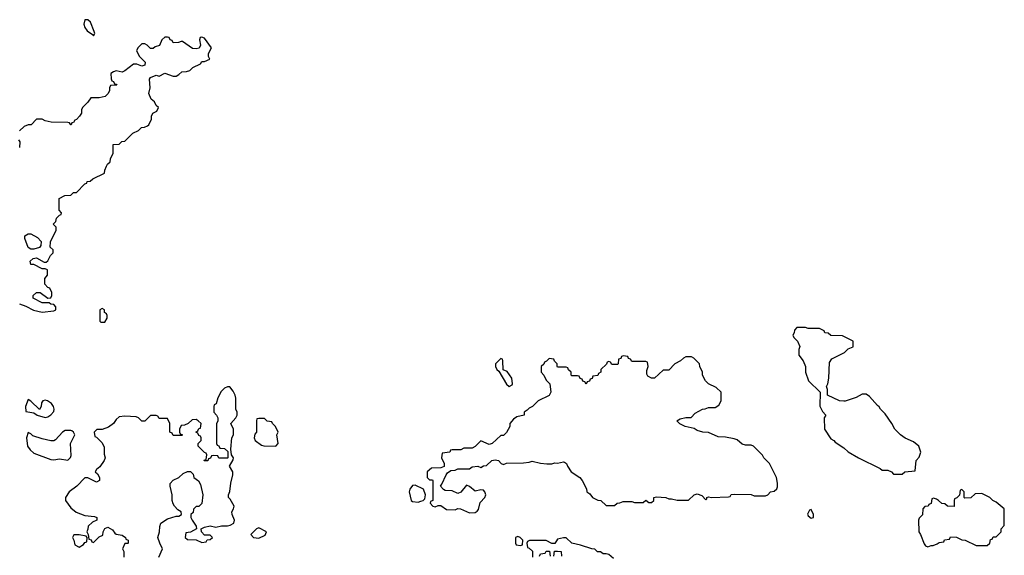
# Model space of a CAD drawing. Header units: inches. Extents: x 2473073 to 2657680, y 705365 to 849016.
# Tile 17 of 151: x 2564211 to 2571127, y 722424 to 726188. Entities that reach past the tile are written whole.
import ezdxf

# ---------------------------------------------------------------- set-up
doc = ezdxf.new("R2010")
doc.units = ezdxf.units.IN
doc.header["$MEASUREMENT"] = 0
doc.layers.add('C5762', color=7, linetype='Continuous')
doc.layers.add('C5772', color=7, linetype='Continuous')

msp = doc.modelspace()

# ---------------------------------------------------------------- linework, layer by layer
at = {"layer": 'C5762', "color": 5, "elevation": 60}
for points in [[(2564690, 726188), (2564670, 726186), (2564662.8, 726157.2), (2564670, 726132), (2564684.7, 726110), (2564723.6, 726083.6), (2564730, 726074), (2564738, 726090), (2564735.3, 726104.7), (2564708, 726170)], [(2564290, 724575.3), (2564270, 724588), (2564248, 724650), (2564248, 724670), (2564270, 724682), (2564290, 724682), (2564336.9, 724656.9), (2564362, 724630), (2564359.6, 724600.4), (2564350, 724588), (2564310, 724575.3)], [(2564790, 724158), (2564774, 724150), (2564774, 724070), (2564782, 724062), (2564810, 724062), (2564826, 724090), (2564826, 724110), (2564822, 724122), (2564806, 724130), (2564806, 724150)], [(2568450, 723826), (2568438, 723822), (2568432.7, 723807.3), (2568418, 723802), (2568414, 723770), (2568410, 723766), (2568370, 723766), (2568362, 723782), (2568350, 723786), (2568338, 723782), (2568332.7, 723767.3), (2568294, 723730), (2568294, 723710), (2568278, 723702), (2568272.7, 723687.3), (2568238, 723682), (2568232.7, 723667.3), (2568218, 723662), (2568212.7, 723647.3), (2568198, 723642), (2568190, 723626), (2568182, 723642), (2568167.3, 723647.3), (2568162, 723662), (2568147.3, 723667.3), (2568142, 723682), (2568130, 723686), (2568090, 723686), (2568086, 723690), (2568086, 723710), (2568067.3, 723727.3), (2568062, 723742), (2568050, 723746), (2567990, 723746), (2567986, 723750), (2567986, 723770), (2567967.3, 723787.3), (2567962, 723802), (2567930, 723806), (2567912.7, 723787.3), (2567898, 723782), (2567892.7, 723767.3), (2567874, 723750), (2567874, 723710), (2567894, 723690), (2567910, 723654), (2567934, 723630), (2567942, 723570), (2567930, 723548), (2567854, 723510), (2567814, 723470), (2567790, 723458), (2567776.9, 723443.1), (2567754, 723430), (2567754, 723410), (2567703.6, 723396.4), (2567679.6, 723380.4), (2567654, 723350), (2567654, 723330), (2567630, 723286), (2567610, 723266), (2567590, 723266), (2567530, 723208.7), (2567510, 723202), (2567450, 723228), (2567410, 723188), (2567390, 723178), (2567330, 723178), (2567310, 723166), (2567250, 723166), (2567238, 723162), (2567231.6, 723148.4), (2567178, 723142), (2567174, 723110), (2567194, 723070), (2567192.7, 723047.3), (2567170, 723038), (2567103.6, 723036.4), (2567074, 723010), (2567074, 722970), (2567090, 722954), (2567110, 722954), (2567114, 722950), (2567114, 722810), (2567098, 722802), (2567094, 722790), (2567114, 722770), (2567130, 722764.7), (2567150, 722774), (2567170, 722774), (2567210, 722746.8), (2567270, 722744.7), (2567290, 722752), (2567308.4, 722751.6), (2567370, 722722.8), (2567410, 722726), (2567424.7, 722735.3), (2567432.9, 722747.1), (2567446, 722794), (2567479.3, 722830), (2567484.5, 722850), (2567479.3, 722870), (2567470, 722881.2), (2567450, 722883.7), (2567410, 722874), (2567370, 722908.7), (2567350, 722918), (2567310, 722868.7), (2567290, 722858), (2567250, 722878), (2567200.4, 722880.4), (2567187.3, 722887.3), (2567166, 722910), (2567176.4, 722923.6), (2567206, 722990), (2567216.4, 723003.6), (2567240.4, 723019.6), (2567270, 723022), (2567290, 723032), (2567370, 723032), (2567390, 723044.7), (2567430, 723051.3), (2567450, 723042), (2567470, 723052), (2567490, 723054), (2567528, 723090), (2567550, 723094.8), (2567574, 723090), (2567594, 723070), (2567610, 723062), (2567630, 723072), (2567750, 723074.8), (2567790, 723078), (2567810, 723084.7), (2567870, 723071), (2567913.6, 723066.4), (2567950, 723066), (2567970, 723074), (2567990, 723072), (2568030, 723081), (2568038, 723078), (2568052, 723070), (2568058, 723050), (2568084.7, 723010), (2568144.7, 722970), (2568162, 722950), (2568191.6, 722891.6), (2568194, 722870), (2568216.9, 722856.9), (2568234, 722830), (2568272.7, 722812.7), (2568294, 722810), (2568330, 722774), (2568390, 722774), (2568408.4, 722791.6), (2568427.3, 722792.7), (2568450, 722802), (2568510, 722802), (2568530, 722794), (2568590, 722794), (2568610, 722812), (2568630, 722794), (2568650, 722794), (2568666, 722810), (2568666, 722830), (2568684, 722836), (2568750, 722830.8), (2568770, 722821), (2568790, 722821), (2568830, 722811), (2568910, 722811.3), (2568948, 722850), (2568970, 722856), (2569003.6, 722843.6), (2569030, 722814), (2569038, 722822), (2569038, 722830), (2569050, 722836), (2569070, 722831.3), (2569190, 722834), (2569202, 722838), (2569208.4, 722851.6), (2569230, 722854), (2569350, 722852), (2569370, 722842), (2569450, 722842), (2569466, 722850), (2569486, 722870), (2569510, 722874), (2569528.4, 722891.6), (2569534.6, 722905.4), (2569535.3, 722930), (2569528, 722970), (2569478, 723070), (2569438, 723110), (2569428.4, 723128.4), (2569366, 723190), (2569350, 723198), (2569310, 723199), (2569285.6, 723205.6), (2569250, 723235.3), (2569230, 723242), (2569170, 723254), (2569116.4, 723256.4), (2569050, 723288), (2569008.9, 723288.9), (2568970, 723302), (2568950, 723315.3), (2568886, 723330), (2568849.1, 723349.1), (2568828, 723370), (2568850, 723382), (2568890, 723392), (2568927.3, 723392.7), (2568956.4, 723423.6), (2569008.4, 723451.6), (2569027.3, 723452.7), (2569050, 723462), (2569096.4, 723463.6), (2569122, 723478), (2569138, 723510), (2569138, 723570), (2569103.1, 723603.1), (2569049.1, 723629.1), (2569028, 723650), (2569008, 723690), (2569008, 723710), (2568988, 723750), (2568986, 723770), (2568946, 723810), (2568930, 723818), (2568890, 723818), (2568874, 723810), (2568854, 723790), (2568814, 723770), (2568770, 723726), (2568730, 723726), (2568670, 723668), (2568650, 723668), (2568623.1, 723683.1), (2568616.4, 723696.4), (2568616.4, 723723.6), (2568626, 723750), (2568622, 723782), (2568610, 723786), (2568510, 723786), (2568502, 723802), (2568487.3, 723807.3), (2568482, 723822)], [(2567590, 723806), (2567554, 723770), (2567554, 723750), (2567562, 723730), (2567578, 723718), (2567630, 723626), (2567650, 723611.3), (2567670, 723622), (2567674, 723630), (2567669.2, 723670), (2567636.5, 723716.5), (2567607.3, 723727.3), (2567606, 723790), (2567602, 723802)], [(2564270, 723518), (2564252, 723470), (2564254, 723434), (2564310, 723424.7), (2564334, 723410), (2564390, 723392), (2564410, 723398), (2564430, 723411.3), (2564450, 723434), (2564454, 723450), (2564449, 723470), (2564435.3, 723490), (2564406, 723510), (2564390, 723514), (2564374, 723510), (2564365.4, 723494.6), (2564362, 723470), (2564350, 723448), (2564290, 723508)], [(2565930, 723386), (2565890, 723386), (2565878, 723382), (2565874, 723370), (2565874, 723290), (2565863.5, 723276.5), (2565858, 723250), (2565864.7, 723230), (2565910, 723198), (2565927.3, 723192.7), (2566010, 723192), (2566028, 723210), (2566018, 723270), (2566028, 723290), (2566008, 723330), (2565986, 723350), (2565982, 723362), (2565950, 723366)], [(2564570, 723302), (2564530, 723302), (2564512, 723290), (2564463.6, 723236.4), (2564450, 723228.7), (2564430, 723229), (2564370, 723242.7), (2564304.5, 723264.5), (2564290, 723278), (2564270, 723286), (2564258.8, 723250), (2564267.3, 723190), (2564284.7, 723164.7), (2564310, 723141), (2564430, 723098), (2564450, 723096), (2564490, 723102.8), (2564550, 723092), (2564568.9, 723111.1), (2564574, 723126), (2564569.2, 723210), (2564598, 723270), (2564588.9, 723288.9), (2564578, 723298)], [(2566990, 722918), (2566970, 722915.3), (2566951.3, 722890), (2566946, 722870), (2566962, 722810), (2566970, 722802), (2567010, 722798), (2567030, 722804.7), (2567046, 722810), (2567058, 722822), (2567062, 722850), (2567048, 722890)], [(2569770, 722746), (2569758, 722742), (2569746, 722714), (2569750, 722702), (2569770, 722684.7), (2569786, 722690), (2569786, 722710)], [(2565890, 722618), (2565874, 722610), (2565834, 722570), (2565854, 722550), (2565890, 722544.7), (2565934.6, 722565.4), (2565946, 722590)], [(2564630, 722568), (2564592.7, 722567.3), (2564582, 722550), (2564591.6, 722531.6), (2564598, 722498), (2564630, 722482), (2564660.4, 722499.6), (2564670, 722514), (2564682, 722518), (2564686, 722550), (2564678, 722558)], [(2567710, 722555.3), (2567694, 722550), (2567694, 722510), (2567698, 722498), (2567730, 722494), (2567742, 722498), (2567746, 722530), (2567726, 722550)]]:
    msp.add_lwpolyline(points, close=True, dxfattribs=at)
for points in [[(2564210, 724191.3), (2564254.8, 724174.8), (2564307.5, 724147.5), (2564368.4, 724131.6), (2564450, 724142), (2564466, 724150), (2564466, 724170), (2564450, 724186), (2564430, 724188), (2564418, 724198), (2564370, 724198), (2564306, 724230), (2564306, 724250), (2564328.9, 724271.1), (2564354, 724270), (2564410, 724232), (2564430, 724234), (2564438, 724250), (2564438, 724270), (2564422, 724302), (2564410, 724306), (2564388.9, 724328.9), (2564388, 724370), (2564407.3, 724392.7), (2564406, 724430), (2564390, 724438), (2564370, 724438), (2564310, 724468), (2564288.4, 724468.4), (2564286, 724490), (2564306, 724510), (2564330, 724514), (2564383.6, 724483.6), (2564396.4, 724483.6), (2564410, 724494), (2564428.4, 724531.6), (2564446, 724550), (2564446, 724570), (2564426, 724590), (2564427.3, 724627.3), (2564468, 724710), (2564468, 724730), (2564446, 724750), (2564466, 724770), (2564470, 724794), (2564490, 724814), (2564502, 724818), (2564506, 724830), (2564488, 724850), (2564488.4, 724931.6), (2564528.4, 724951.6), (2564570, 724954), (2564590, 724974), (2564610, 724974), (2564670, 725034), (2564682, 725038), (2564686, 725050), (2564707.3, 725052.7), (2564726, 725070), (2564806, 725110), (2564808.9, 725131.1), (2564820.4, 725159.6), (2564827.3, 725172.7), (2564846, 725190), (2564848, 725210), (2564868, 725250), (2564868, 725310), (2564910, 725314), (2564928.4, 725331.6), (2564950, 725334), (2565006, 725390), (2565046, 725410), (2565066, 725430), (2565087.3, 725432.7), (2565110, 725442), (2565118, 725450), (2565138, 725490), (2565138, 725510), (2565146, 725530), (2565174.6, 725545.4), (2565186, 725570), (2565170, 725586), (2565158, 725610), (2565135.3, 725630), (2565118, 725670), (2565128.7, 725710), (2565122, 725770), (2565130, 725782), (2565170, 725798), (2565190, 725792), (2565230, 725812), (2565290, 725791.3), (2565310, 725792), (2565330, 725802), (2565350, 725822), (2565383.6, 725823.6), (2565406, 725830), (2565428.4, 725851.6), (2565482, 725878), (2565490, 725894), (2565510, 725894), (2565546, 725910), (2565538, 725930), (2565538, 725950), (2565558, 725990), (2565510, 726058), (2565490, 726066), (2565478, 726062), (2565474, 726046), (2565482, 726010), (2565471, 725989), (2565450, 725982), (2565424.7, 725984.7), (2565354.6, 726034.6), (2565344.7, 726035.3), (2565327.3, 726027.3), (2565290, 726026), (2565282, 726042), (2565267.3, 726047.3), (2565262, 726062), (2565250, 726066), (2565230, 726066), (2565210, 726046), (2565192.7, 726007.3), (2565163.6, 725996.4), (2565150, 725986), (2565130, 725986), (2565106, 726010), (2565090, 726018), (2565070, 726018), (2565042, 725990), (2565032, 725970), (2565052, 725930), (2565092, 725890), (2565091, 725869), (2565070, 725862), (2565034.6, 725874.6), (2565010, 725875.3), (2564950.6, 725829.4), (2564930, 725819), (2564890, 725828), (2564870, 725822), (2564852, 725810), (2564852.7, 725772.7), (2564858, 725758), (2564870, 725754), (2564878, 725738), (2564890, 725734), (2564892.7, 725727.3), (2564850, 725726), (2564842, 725710), (2564842, 725690), (2564831.6, 725668.4), (2564811.6, 725648.4), (2564770, 725638), (2564710, 725638), (2564691.1, 725608.9), (2564652, 725570), (2564644.7, 725555.3), (2564644.7, 725530), (2564630.9, 725509.1), (2564610, 725486), (2564598, 725482), (2564590, 725466), (2564578, 725462), (2564574, 725450), (2564570, 725448), (2564562, 725462), (2564550, 725466), (2564432.7, 725467.3), (2564390, 725478), (2564370, 725488), (2564330, 725488), (2564290.9, 725449.1), (2564270, 725448), (2564243.6, 725436.4), (2564210, 725406)], [(2564203.6, 725343.6), (2564212, 725330), (2564210, 725288.7)], [(2570000, 723961.3), (2569990, 723966), (2569908.4, 723968.4), (2569890, 723986), (2569867.3, 723987.3), (2569862, 724002), (2569830, 724018), (2569750, 724018), (2569730, 724026), (2569670, 724026), (2569652.7, 724007.3), (2569651.6, 723988.4), (2569642, 723970), (2569650, 723954), (2569674, 723930), (2569691.6, 723891.6), (2569684.7, 723870), (2569684.7, 723830), (2569714, 723790), (2569731.6, 723751.6), (2569732, 723710), (2569752, 723650), (2569834, 723570), (2569832.7, 723472.7), (2569850, 723434), (2569874, 723410), (2569862, 723390), (2569864.7, 723310), (2569910, 723242), (2569930, 723232), (2569939.6, 723219.6), (2569999.8, 723179.8), (2570000, 723179.6)], [(2570000, 723508.2), (2569968.9, 723508.9), (2569886, 723550), (2569886, 723590), (2569878, 723610), (2569888, 723630), (2569894, 723670), (2569900.4, 723779.6), (2569916.4, 723803.6), (2570000, 723846.9)], [(2565188, 722410), (2565215.3, 722470), (2565195.3, 722510), (2565182, 722550), (2565194, 722590), (2565194.6, 722625.4), (2565202, 722650), (2565250, 722681), (2565310, 722698), (2565330, 722698), (2565348, 722710), (2565346, 722730), (2565323.1, 722743.1), (2565298, 722770), (2565290, 722786), (2565282, 722810), (2565282, 722850), (2565268, 722910), (2565268.4, 722928.4), (2565288.9, 722951.1), (2565330, 722972), (2565360.2, 722999.8), (2565390, 723012), (2565410, 723012), (2565430, 722994), (2565434, 722970), (2565466.8, 722946.8), (2565482, 722922), (2565498.8, 722850), (2565491, 722789), (2565470, 722768), (2565450, 722766), (2565432, 722748), (2565430, 722726), (2565414, 722710), (2565414, 722690), (2565422, 722670), (2565452, 722630), (2565454, 722610), (2565410, 722586), (2565378, 722582), (2565374, 722550), (2565390, 722534), (2565450, 722532), (2565490, 722514), (2565522, 722518), (2565527.3, 722532.7), (2565550, 722534), (2565566, 722550), (2565550, 722566), (2565510, 722566), (2565488.4, 722588.4), (2565486, 722610), (2565510, 722622), (2565550, 722631.3), (2565590, 722621), (2565629.3, 722630.7), (2565670.8, 722630.8), (2565690, 722635.5), (2565715.1, 722650), (2565720.7, 722670), (2565703.7, 722710), (2565701.2, 722730), (2565714, 722750), (2565717.2, 722770), (2565690, 722818), (2565678, 722830), (2565678, 722850), (2565688.4, 722871.6), (2565694, 722930), (2565708.7, 722990), (2565708, 723010), (2565686, 723050), (2565710, 723094), (2565712.7, 723110), (2565698, 723130), (2565695.3, 723170), (2565702, 723250), (2565713.2, 723270), (2565714, 723310), (2565695.3, 723350), (2565728.7, 723390), (2565738, 723410), (2565738, 723430), (2565729, 723450), (2565728.9, 723528.9), (2565724, 723550), (2565710, 723578), (2565687.3, 723607.3), (2565670, 723608), (2565650, 723598), (2565625.4, 723574.6), (2565602, 723530), (2565591.6, 723488.4), (2565578, 723482), (2565574, 723470), (2565574, 723430), (2565594, 723410), (2565602, 723390), (2565602, 723370), (2565592.7, 723347.3), (2565594, 723210), (2565598, 723198), (2565610, 723194), (2565618, 723178), (2565650, 723174), (2565672.7, 723152.7), (2565674, 723110), (2565670, 723106), (2565610, 723106), (2565602, 723122), (2565570, 723126), (2565558, 723122), (2565552.7, 723107.3), (2565538, 723102), (2565532.7, 723087.3), (2565507.3, 723087.3), (2565510, 723094), (2565522, 723098), (2565526, 723130), (2565522, 723142), (2565510, 723146), (2565466, 723190), (2565466, 723210), (2565486, 723230), (2565486, 723250), (2565482, 723262), (2565470, 723266), (2565462, 723282), (2565448, 723290), (2565462, 723298), (2565470, 723314), (2565482, 723318), (2565486, 723350), (2565466, 723370), (2565450, 723378), (2565423.6, 723376.4), (2565394, 723350), (2565370, 723338), (2565344.7, 723335.3), (2565334, 723310), (2565334, 723290), (2565338, 723278), (2565354, 723270), (2565350, 723266), (2565290, 723266), (2565282, 723282), (2565266, 723290), (2565266, 723350), (2565250, 723386), (2565190, 723386), (2565182, 723402), (2565170, 723406), (2565130, 723406), (2565090, 723366), (2565070, 723366), (2565046, 723390), (2565030, 723398), (2564950, 723402), (2564910, 723398), (2564890, 723378), (2564870.8, 723349.2), (2564836, 723324), (2564790, 723308), (2564752.7, 723307.3), (2564734, 723290), (2564738, 723258), (2564750, 723254), (2564790, 723214), (2564803.6, 723183.6), (2564805.4, 723134.6), (2564811.3, 723110), (2564804.7, 723090), (2564775.3, 723044.7), (2564750, 723026), (2564742, 723010), (2564756.9, 722996.9), (2564771.3, 722971.3), (2564772, 722950), (2564750, 722938), (2564690, 722968), (2564670, 722968), (2564612, 722910), (2564558, 722870), (2564532, 722830), (2564532, 722810), (2564570, 722758), (2564607.7, 722727.7), (2564670, 722704.7), (2564736.9, 722696.9), (2564754, 722690), (2564754, 722670), (2564722, 722658), (2564692, 722630), (2564691.1, 722608.9), (2564682, 722590), (2564692, 722570), (2564698, 722538), (2564712.7, 722532.7), (2564718, 722518), (2564730, 722514), (2564770, 722554), (2564795.3, 722564.7), (2564798, 722590), (2564808.4, 722611.6), (2564830, 722622), (2564863.6, 722603.6), (2564879.6, 722579.6), (2564890, 722572), (2564930, 722564.7), (2564954, 722550), (2564958, 722538), (2564974, 722530), (2564974, 722510), (2564970, 722506), (2564950, 722506), (2564934, 722470), (2564942, 722450), (2564942, 722410)], [(2568382, 722402), (2568350, 722428.7), (2568330, 722435.3), (2568310, 722435.3), (2568290, 722448), (2568270, 722448.7), (2568250, 722468), (2568230, 722468.7), (2568150, 722495.3), (2568090, 722508.7), (2568050, 722548), (2568030, 722548), (2567990, 722538), (2567970, 722506), (2567950, 722506), (2567910, 722528), (2567792.7, 722527.3), (2567778, 722522), (2567774, 722510), (2567778, 722478), (2567790, 722474), (2567812.7, 722452.7), (2567814, 722410)], [(2567862, 722418), (2567870, 722434), (2567902, 722438), (2567910, 722454), (2567932.7, 722452.7), (2567938, 722418)], [(2567962, 722418), (2567967.3, 722452.7), (2567990, 722454), (2568014, 722450), (2568018, 722418)]]:
    msp.add_lwpolyline(points, dxfattribs=at)
at = {"layer": 'C5772', "color": 5, "elevation": 60}
for points in [[(2570000, 723846.9), (2570006, 723850), (2570030, 723874), (2570066, 723890), (2570066, 723930), (2570000, 723961.3)], [(2570000, 723179.6), (2570030, 723152), (2570102, 723110), (2570254.4, 723034.4), (2570270, 723022), (2570310, 723022), (2570334, 723010), (2570350, 722994), (2570410, 722994), (2570428.4, 723011.6), (2570502, 723018), (2570508, 723090), (2570530, 723114), (2570542, 723150), (2570528, 723190), (2570490, 723222), (2570430, 723248), (2570398, 723270), (2570358, 723310), (2570338, 723350), (2570290, 723418), (2570258, 723450), (2570248.4, 723468.4), (2570236.4, 723476.4), (2570180.4, 723540.4), (2570156.4, 723556.4), (2570130, 723555.3), (2570086.4, 723533.6), (2570010, 723508), (2570000, 723508.2)]]:
    msp.add_lwpolyline(points, dxfattribs=at)
msp.add_lwpolyline([(2570830, 722886), (2570818, 722882), (2570812.7, 722847.3), (2570792.7, 722827.3), (2570778, 722822), (2570774, 722810), (2570774, 722766), (2570728.4, 722768.4), (2570710, 722786), (2570688.4, 722788.4), (2570666, 722810), (2570650, 722818), (2570630, 722826), (2570618, 722822), (2570612.7, 722787.3), (2570598, 722782), (2570591.6, 722768.4), (2570570, 722766), (2570554, 722750), (2570551.6, 722708.4), (2570530, 722686), (2570524.7, 722670), (2570526, 722590), (2570538, 722570), (2570563.6, 722503.6), (2570574, 722490), (2570590, 722484.7), (2570612.7, 722492.7), (2570627.3, 722492.7), (2570656.4, 722503.6), (2570670, 722514), (2570702, 722518), (2570707.3, 722532.7), (2570742, 722538), (2570750, 722554), (2570791.6, 722551.6), (2570830, 722532), (2570851.6, 722531.6), (2570930, 722494), (2571007.3, 722492.7), (2571026, 722510), (2571030, 722534), (2571042, 722538), (2571050, 722554), (2571070, 722554), (2571106, 722590), (2571106, 722610), (2571127.3, 722632.7), (2571126, 722750), (2571070, 722798), (2571046, 722810), (2571026, 722830), (2570970, 722858), (2570923.6, 722856.4), (2570891.6, 722828.4), (2570850, 722826), (2570846, 722830), (2570846, 722870)], close=True, dxfattribs=at)

doc.saveas('drawing.dxf')
